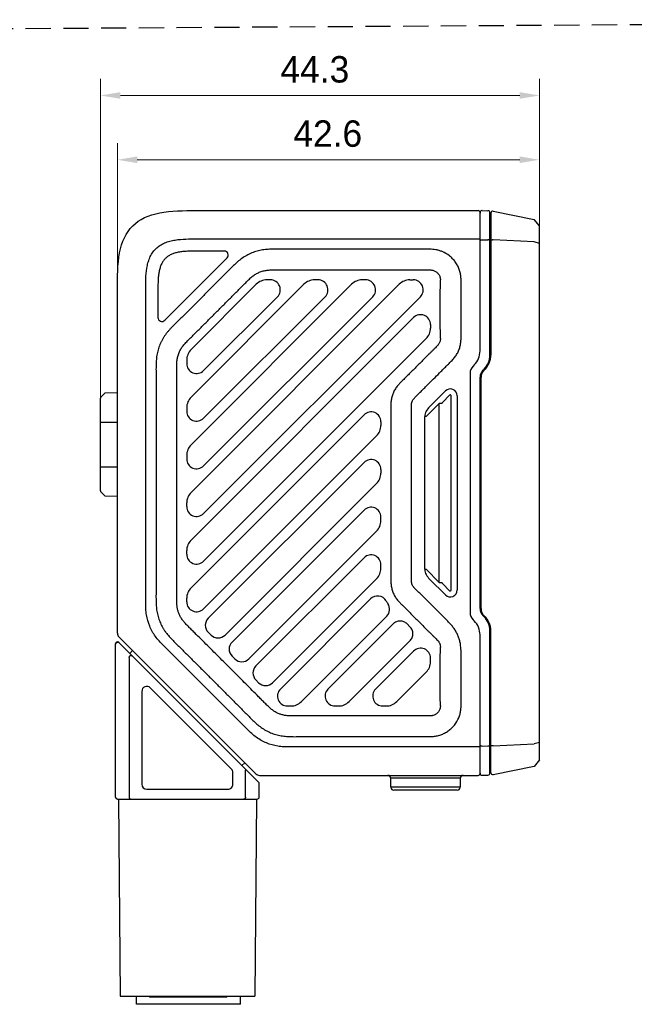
# Model space of a CAD drawing. Header units: millimetres. Extents: x 2329 to 5782, y 1296 to 2780.
# Tile 13 of 123: x 2864 to 2957, y 1752 to 1901. Entities that reach past the tile are written whole.
import ezdxf

# ---------------------------------------------------------------- set-up
doc = ezdxf.new("R2010")
doc.units = ezdxf.units.MM
doc.header["$LTSCALE"] = 0.3
doc.linetypes.add('DASHED', pattern=[19.05, 12.7, -6.35])
doc.layers.add('00-轮廓线', color=7, linetype='Continuous', lineweight=30)
doc.layers.add('00_COMPONENTS', color=7, linetype='Continuous')
doc.layers.add('51__DRAFT_DIMS', color=7, linetype='Continuous')
doc.styles.add('尺寸值样式', font='兰亭黑 GBK.TTF', dxfattribs={"height": 4})
doc.dimstyles.new('DE（32)', dxfattribs={"dimscale": 0, "dimtxt": 3, "dimasz": 3, "dimexe": 2.5, "dimexo": 0, "dimtad": 1, "dimtoh": 1, "dimdec": 3, "dimlfac": 0.666667, "dimdsep": 46, "dimtxsty": '尺寸值样式', "dimblk": '_FILLED', "dimcen": 0, "dimclrd": 8, "dimclre": 8, "dimclrt": 7, "dimadec": 0, "dimazin": 0, "dimtp": 0.001, "dimtm": 0.001, "dimtfac": 1, "dimtdec": 3, "dimtmove": 0, "dimatfit": 3, "dimldrblk": '_FILLED', "dimfxl": 1, "dimtolj": 1, "dimlwd": 15, "dimlwe": 15, "dimarcsym": 0})

# ---------------------------------------------------------------- blocks, each defined once
blk = doc.blocks.new('_FILLED')
at = {"color": 0, "linetype": 'ByBlock'}
blk.add_solid([(0, 0), (-1, 0.167), (-1, -0.167)], dxfattribs=at)
blk = doc.blocks.new('*D101')
at = {"layer": '51__DRAFT_DIMS', "color": 8, "lineweight": 15}
for p, q in [((2879.2, 1859.88), (2879.2, 1882.06)), ((2943.1, 1866.76), (2943.1, 1882.06)), ((2882.2, 1879.56), (2940.1, 1879.56))]:
    blk.add_line(p, q, dxfattribs=at)
at = {"layer": 'Defpoints', "color": 0}
for p in [(2943.1, 1879.56), (2943.1, 1866.76), (2879.2, 1859.88)]:
    blk.add_point(p, dxfattribs=at)
at = {"layer": '51__DRAFT_DIMS', "color": 8, "linetype": 'ByBlock', "lineweight": 15, "xscale": 3, "yscale": 3, "zscale": 3, "rotation": 180}
blk.add_blockref('_FILLED', (2879.2, 1879.56), dxfattribs=at)
at = {"layer": '51__DRAFT_DIMS', "color": 8, "linetype": 'ByBlock', "lineweight": 15, "xscale": 3, "yscale": 3, "zscale": 3}
blk.add_blockref('_FILLED', (2943.1, 1879.56), dxfattribs=at)
at = {"layer": '51__DRAFT_DIMS', "color": 7, "insert": (2911.05, 1885.52), "char_height": 4, "attachment_point": 2, "line_spacing_factor": 0.9, "style": '尺寸值样式'}
blk.add_mtext('\\A1;42.6', dxfattribs=at)
blk = doc.blocks.new('*D102')
at = {"layer": '51__DRAFT_DIMS', "color": 8, "lineweight": 15}
for p, q in [((2876.65, 1839.83), (2876.65, 1891.79)), ((2943.1, 1866.76), (2943.1, 1891.79)), ((2879.65, 1889.29), (2940.1, 1889.29))]:
    blk.add_line(p, q, dxfattribs=at)
at = {"layer": 'Defpoints', "color": 0}
for p in [(2943.1, 1889.29), (2943.1, 1866.76), (2876.65, 1839.83)]:
    blk.add_point(p, dxfattribs=at)
at = {"layer": '51__DRAFT_DIMS', "color": 8, "linetype": 'ByBlock', "lineweight": 15, "xscale": 3, "yscale": 3, "zscale": 3, "rotation": 180}
blk.add_blockref('_FILLED', (2876.65, 1889.29), dxfattribs=at)
at = {"layer": '51__DRAFT_DIMS', "color": 8, "linetype": 'ByBlock', "lineweight": 15, "xscale": 3, "yscale": 3, "zscale": 3}
blk.add_blockref('_FILLED', (2943.1, 1889.29), dxfattribs=at)
at = {"layer": '51__DRAFT_DIMS', "color": 7, "insert": (2909.1, 1895.25), "char_height": 4, "attachment_point": 2, "line_spacing_factor": 0.9, "style": '尺寸值样式'}
blk.add_mtext('\\A1;44.3', dxfattribs=at)

msp = doc.modelspace()

# ---------------------------------------------------------------- linework, layer by layer
at = {"layer": '00-轮廓线', "linetype": 'DASHED'}
msp.add_line((2762.44939, 1898.76386), (3069.41371, 1900.76145), dxfattribs=at)
at = {"layer": '00_COMPONENTS'}
for p, q in [((2891.19687, 1871.87617), (2933.79687, 1871.87617)), ((2934.09687, 1850.61881), (2934.09687, 1871.56821)), ((2934.40473, 1871.86811), (2934.38902, 1871.86811)), ((2934.40473, 1871.86811), (2935.30473, 1871.84454)), ((2935.59687, 1849.99749), (2935.59687, 1871.54464)), ((2935.74687, 1871.48023), (2935.74687, 1849.99749)), ((2936.10571, 1871.7744), (2942.28789, 1870.53796)), ((2943.09687, 1869.55117), (2942.28789, 1870.53796)), ((2935.59687, 1870.19349), (2935.74687, 1870.17241)), ((2935.74687, 1869.67146), (2935.59687, 1869.67146)), ((2943.09687, 1788.70117), (2943.09687, 1869.55117)), ((2891.19687, 1867.58295), (2933.79687, 1867.58295)), ((2934.40473, 1867.43591), (2935.30473, 1867.42537)), ((2942.28789, 1867.12237), (2936.10571, 1867.41426)), ((2943.09687, 1866.88755), (2942.28789, 1867.1205)), ((2886.37136, 1855.26241), (2895.8118, 1864.70286)), ((2895.38735, 1865.72737), (2891.19563, 1865.72682)), ((2912.82886, 1866.0109), (2911.59689, 1866.01144)), ((2935.74687, 1863.52146), (2935.59687, 1863.52146)), ((2935.59687, 1863.12787), (2935.74687, 1863.10727)), ((2911.59687, 1862.87664), (2912.82883, 1862.87615)), ((2900.23692, 1860.71708), (2890.3558, 1850.83498)), ((2907.44905, 1860.71708), (2890.3558, 1843.62213)), ((2914.66118, 1860.71708), (2890.3558, 1836.40928)), ((2890.3558, 1829.19643), (2921.87331, 1860.71708)), ((2902.3658, 1861.37617), (2901.82799, 1861.37617)), ((2909.57793, 1861.37617), (2909.04012, 1861.37617)), ((2916.79006, 1861.37617), (2916.25225, 1861.37617)), ((2923.46438, 1861.37617), (2924.00219, 1861.37617)), ((2879.19687, 1807.88388), (2879.19687, 1859.87617)), ((2883.4901, 1812.44306), (2883.4901, 1859.87617)), ((2885.34635, 1859.87609), (2885.34684, 1855.68671)), ((2892.25759, 1847.64553), (2903.42651, 1858.81556)), ((2892.25759, 1840.43268), (2910.63864, 1858.81556)), ((2892.25759, 1833.21983), (2917.85077, 1858.81556)), ((2925.0629, 1858.81556), (2892.25759, 1826.00698)), ((2935.74687, 1857.69244), (2935.59687, 1857.69291)), ((2890.3558, 1821.98359), (2924.03616, 1855.66729)), ((2926.59687, 1854.60669), (2926.59687, 1854.06875)), ((2925.93794, 1852.47784), (2892.25759, 1818.79414)), ((2889.69687, 1849.24407), (2889.69687, 1848.70613)), ((2933.21819, 1848.49749), (2933.03621, 1848.31551)), ((2933.49687, 1848.8232), (2933.49687, 1848.81925)), ((2932.59687, 1847.25485), (2932.59687, 1810.99749)), ((2934.53621, 1847.69419), (2934.71819, 1847.87617)), ((2934.09687, 1811.61881), (2934.09687, 1846.63353)), ((2934.24687, 1811.61881), (2934.24687, 1846.63353)), ((2876.73474, 1843.67012), (2877.30814, 1844.24352)), ((2879.19687, 1844.29297), (2877.30814, 1844.24352)), ((2928.85441, 1844.55797), (2926.46507, 1842.16863)), ((2928.45147, 1842.88223), (2929.49077, 1843.92153)), ((2929.74687, 1814.4369), (2929.74687, 1843.81547)), ((2930.64687, 1843.81551), (2930.64687, 1814.43683)), ((2876.64687, 1829.45652), (2876.64687, 1843.45799)), ((2925.93474, 1840.68371), (2927.92114, 1842.6701)), ((2927.92114, 1815.58223), (2927.92114, 1842.6701)), ((2928.3454, 1842.6701), (2927.92114, 1842.6701)), ((2889.69687, 1842.03122), (2889.69687, 1841.49329)), ((2890.3558, 1814.77074), (2916.53616, 1840.9537)), ((2876.64687, 1839.83225), (2879.19687, 1839.83225)), ((2919.09687, 1839.89309), (2919.09687, 1839.35516)), ((2925.72261, 1817.56863), (2925.72261, 1840.68371)), ((2925.93474, 1840.68371), (2925.72261, 1840.68371)), ((2918.43794, 1837.76425), (2892.25759, 1811.58129)), ((2889.69687, 1834.81837), (2889.69687, 1834.28044)), ((2892.95091, 1810.15325), (2916.53616, 1833.74085)), ((2876.64687, 1833.08225), (2879.19687, 1833.08225)), ((2919.09687, 1832.68024), (2919.09687, 1832.14231)), ((2934.09687, 1832.87617), (2934.24687, 1832.87617)), ((2918.43794, 1830.5514), (2895.4966, 1807.60777)), ((2876.73474, 1829.24438), (2877.30814, 1828.67099)), ((2877.30814, 1828.67099), (2879.19687, 1828.62153)), ((2889.69687, 1827.06759), (2889.69687, 1827.60552)), ((2916.53616, 1826.528), (2896.5572, 1806.54706)), ((2919.09687, 1824.92946), (2919.09687, 1825.46737)), ((2934.24687, 1825.37617), (2934.09687, 1825.37617)), ((2899.1028, 1804.0015), (2918.43795, 1823.33856)), ((2889.69687, 1819.85474), (2889.69687, 1820.39267)), ((2916.53616, 1819.31515), (2900.16345, 1802.94081)), ((2919.09687, 1817.71661), (2919.09687, 1818.25452)), ((2925.72261, 1817.56863), (2925.93474, 1817.56863)), ((2927.92114, 1815.58223), (2925.93474, 1817.56863)), ((2902.70905, 1800.39525), (2918.43795, 1816.12571)), ((2926.46507, 1816.08371), (2928.85441, 1813.69437)), ((2927.92114, 1815.58223), (2928.3454, 1815.58223)), ((2929.49079, 1814.33078), (2928.45147, 1815.3701)), ((2889.69687, 1812.64189), (2889.69687, 1813.17983)), ((2917.52452, 1813.09074), (2903.87189, 1799.43677)), ((2907.0614, 1797.53518), (2919.97483, 1810.4499)), ((2933.03621, 1809.93683), (2933.21819, 1809.75485)), ((2934.71819, 1810.37617), (2934.53621, 1810.55815)), ((2893.37522, 1807.60772), (2892.95096, 1808.03198)), ((2920.94608, 1809.29982), (2911.08404, 1799.43679)), ((2923.49207, 1808.87537), (2923.06671, 1809.30059)), ((2935.59687, 1786.70769), (2935.59687, 1808.25485)), ((2935.74687, 1786.77211), (2935.74687, 1808.25485)), ((2900.17432, 1786.59588), (2879.32183, 1807.46501)), ((2900.58552, 1785.33605), (2879.43552, 1806.48605)), ((2914.27353, 1797.53518), (2923.49184, 1806.75441)), ((2934.09687, 1786.67617), (2934.09687, 1807.63353)), ((2878.92339, 1783.08605), (2878.92339, 1806.27391)), ((2878.95502, 1806.25494), (2878.92339, 1806.27391)), ((2881.08665, 1804.8364), (2881.51027, 1805.25983)), ((2898.89981, 1793.30543), (2886.12613, 1806.0791)), ((2924.03616, 1805.17735), (2918.29617, 1799.43679)), ((2880.98002, 1804.22994), (2880.98002, 1783.08605)), ((2896.5572, 1804.42575), (2896.9814, 1804.00156)), ((2926.59687, 1803.57882), (2926.59687, 1804.11672)), ((2921.48566, 1797.53518), (2925.93794, 1801.98791)), ((2900.16344, 1800.8195), (2900.58764, 1800.39531)), ((2935.74687, 1800.5599), (2935.59687, 1800.55943)), ((2882.89839, 1799.0912), (2882.89839, 1785.03605)), ((2896.47872, 1787.32153), (2884.17872, 1799.62153)), ((2904.93261, 1796.87617), (2905.47041, 1796.87617)), ((2912.14474, 1796.87617), (2912.68254, 1796.87617)), ((2919.35687, 1796.87617), (2919.89467, 1796.87617)), ((2935.59687, 1795.12446), (2935.74687, 1795.14507)), ((2935.74687, 1794.73087), (2935.59687, 1794.73087)), ((2933.79687, 1790.66939), (2905.26377, 1790.66939)), ((2934.40473, 1790.81643), (2935.30473, 1790.82697)), ((2936.10571, 1790.83808), (2942.28789, 1791.12996)), ((2943.09687, 1791.36479), (2942.28789, 1791.13184)), ((2935.74687, 1788.58087), (2935.59687, 1788.58087)), ((2943.09687, 1788.70117), (2942.28789, 1787.71437)), ((2898.05906, 1787.86691), (2898.48083, 1788.28926)), ((2898.61676, 1783.08605), (2898.61676, 1787.16789)), ((2935.59687, 1788.05884), (2935.74687, 1788.07993)), ((2942.28789, 1787.71437), (2936.10571, 1786.47794)), ((2896.69839, 1785.03605), (2896.69839, 1786.7912)), ((2900.70459, 1786.37617), (2933.79687, 1786.37617)), ((2920.59687, 1784.57617), (2920.59687, 1785.92617)), ((2931.09687, 1785.92617), (2920.59687, 1785.92617)), ((2931.09687, 1785.92617), (2931.09687, 1784.57617)), ((2934.38902, 1786.38423), (2934.40473, 1786.38423)), ((2934.40473, 1786.38423), (2935.30473, 1786.4078)), ((2883.64839, 1784.28605), (2895.94839, 1784.28605)), ((2900.67339, 1783.08605), (2900.67339, 1785.12391)), ((2931.09687, 1784.57617), (2920.59687, 1784.57617)), ((2930.64687, 1784.12617), (2921.04687, 1784.12617)), ((2879.22339, 1782.78605), (2900.37339, 1782.78605)), ((2879.35571, 1782.78605), (2879.61621, 1752.93605)), ((2900.2767, 1782.78605), (2900.01621, 1752.93605)), ((2879.61621, 1752.93605), (2900.01621, 1752.93605)), ((2880.81621, 1752.93605), (2880.81621, 1752.91742)), ((2883.98484, 1752.91742), (2880.81645, 1752.91742)), ((2882.09744, 1751.71742), (2882.09744, 1752.91742)), ((2884.11621, 1752.78605), (2883.96621, 1752.93605)), ((2895.73438, 1752.78605), (2884.1163, 1752.78605)), ((2895.73438, 1752.78605), (2895.88646, 1752.93605)), ((2898.81596, 1752.91742), (2895.86758, 1752.91742)), ((2897.84744, 1751.71742), (2897.84744, 1752.91742)), ((2898.81621, 1752.93605), (2898.81621, 1752.91742)), ((2897.84733, 1751.71742), (2882.09754, 1751.71742))]:
    msp.add_line(p, q, dxfattribs=at)
for centre, radius, start, end in [((2933.79687, 1871.57617), 0.3, 0, 90), ((2934.39687, 1871.56821), 0.3, 91.5, 180), ((2935.29687, 1871.54464), 0.3, 0, 88.5), ((2936.04687, 1871.48023), 0.3, 78.6900675, 180), ((2895.38743, 1865.12722), 0.60015, 315, 90.0070973), ((2901.82799, 1859.12617), 2.25, 90, 135.0028497), ((2902.3658, 1859.87617), 1.5, 315.0028497, 90), ((2909.04012, 1859.12617), 2.25, 90, 135.0028497), ((2909.57793, 1859.87617), 1.5, 315.0028497, 90), ((2916.25225, 1859.12617), 2.25, 90, 135.0028497), ((2916.79006, 1859.87617), 1.5, 315.0028497, 90), ((2923.46438, 1859.12617), 2.25, 90, 135.0028497), ((2924.00219, 1859.87617), 1.5, 315.0028497, 90), ((2885.94699, 1855.68678), 0.60015, 180.0070973, 315), ((2925.09687, 1854.60669), 1.5, 0, 135.0028497), ((2924.34687, 1854.06875), 2.25, 315.0028497, 0), ((2891.94687, 1849.24407), 2.25, 135.0028497, 180), ((2931.09687, 1850.61881), 3, 315, 0), ((2932.59687, 1849.99749), 3, 315, 0), ((2932.74687, 1849.99749), 3, 311.7267651, 0), ((2891.19687, 1848.70613), 1.5, 180, 315.0028497), ((2934.09687, 1847.25485), 1.5, 135, 180), ((2935.59687, 1846.63353), 1.5, 135, 180), ((2935.74687, 1846.63353), 1.5, 131.7267651, 180), ((2929.59687, 1843.81551), 1.05, 359.9999823, 135.0000177), ((2929.59687, 1843.81551), 0.14999, 359.9857061, 135.022699), ((2876.94687, 1843.45799), 0.3, 135, 180), ((2891.94687, 1842.03122), 2.25, 135.0028497, 180), ((2891.19687, 1841.49329), 1.5, 180, 315.0028497), ((2917.59687, 1839.89309), 1.5, 0, 135.0028497), ((2916.84687, 1839.35516), 2.25, 315.0028497, 0), ((2891.94687, 1834.81837), 2.25, 135.0028497, 180), ((2891.19687, 1834.28044), 1.5, 180, 315.0028497), ((2917.59687, 1832.68024), 1.5, 0, 135.0028497), ((2916.84687, 1832.14231), 2.25, 315.0028497, 0), ((2876.94687, 1829.45652), 0.3, 180, 225), ((2891.94687, 1827.60552), 2.25, 135.0028497, 180), ((2891.19687, 1827.06759), 1.5, 180, 315.0028497), ((2917.59687, 1825.4674), 1.5, 359.9989743, 135.003012), ((2916.84687, 1824.92946), 2.25, 315.0032053, 359.9999666), ((2891.94687, 1820.39267), 2.25, 135.0028497, 180), ((2891.19687, 1819.85474), 1.5, 180, 315.0028497), ((2917.59687, 1818.25455), 1.5, 359.9989743, 135.003012), ((2916.84687, 1817.71662), 2.25, 315.0032054, 359.9999666), ((2891.94687, 1813.17983), 2.25, 135.0028497, 180), ((2929.59687, 1814.43683), 1.05, 224.9999776, 0.0000224), ((2929.59687, 1814.43683), 0.14999, 224.989043, 0.0282497), ((2891.19687, 1812.64189), 1.5, 180, 315.0028497), ((2918.58528, 1812.0302), 1.49997, 29.6850237, 135.00587), ((2924.41163, 1815.35302), 5.20729, 209.6997452, 214.9546014), ((2918.91412, 1811.51051), 1.5, 315.0028492, 34.9420525), ((2934.09687, 1810.99749), 1.5, 180, 225), ((2935.59687, 1811.61881), 1.5, 180, 225), ((2935.74687, 1811.61881), 1.5, 180, 228.2732349), ((2894.01162, 1809.09264), 1.5, 135.0028497, 225), ((2931.09687, 1807.63353), 3, 0, 45), ((2932.59687, 1808.25485), 3, 0, 45), ((2932.74687, 1808.25485), 3, 0, 48.2732349), ((2879.22339, 1806.27391), 0.3, 44.9999993, 180), ((2879.94687, 1807.88388), 0.75, 180, 225), ((2894.43588, 1808.66838), 1.5, 225, 315.0028497), ((2897.61787, 1805.4864), 1.5, 135.0000689, 224.9994972), ((2925.09687, 1804.11675), 1.5, 359.9989743, 135.0029678), ((2898.04213, 1805.06214), 1.49999, 224.9958029, 315.0010576), ((2924.34687, 1803.57882), 2.25, 315.0028496, 359.9999666), ((2901.22411, 1801.88015), 1.5, 135.0000689, 224.9994972), ((2883.64839, 1799.0912), 0.75, 44.9999993, 180), ((2901.64837, 1801.45589), 1.49999, 224.9958029, 315.0010577), ((2904.9326, 1798.37617), 1.5, 135.002945, 270.0001627), ((2912.14473, 1798.37617), 1.5, 135.0018243, 270.000161), ((2919.35686, 1798.37617), 1.5, 135.0018907, 270.0001623), ((2905.47041, 1799.12617), 2.25, 270.0000512, 315.000018), ((2912.68254, 1799.12617), 2.25, 270.0000468, 315.0000148), ((2919.89467, 1799.12617), 2.25, 270.0000501, 315.0000172), ((2895.94839, 1786.7912), 0.75, 0, 44.9999993), ((2900.70459, 1787.12617), 0.75, 224.9995893, 270), ((2920.14687, 1785.92617), 0.45, 0, 90), ((2931.54687, 1785.92617), 0.45, 90, 180), ((2933.79687, 1786.67617), 0.3, 270, 0), ((2934.39687, 1786.68413), 0.3, 180, 268.5), ((2935.29687, 1786.70769), 0.3, 271.5, 0), ((2936.04687, 1786.77211), 0.3, 180, 281.3099325), ((2883.64839, 1785.03605), 0.75, 180, 269.9999993), ((2895.94839, 1785.03605), 0.75, 269.9999993, 0), ((2900.37339, 1785.12391), 0.3, 0, 44.9999993), ((2921.04687, 1784.57617), 0.45, 180, 270), ((2930.64687, 1784.57617), 0.45, 270, 0), ((2879.22339, 1783.08605), 0.3, 180, 269.9999993), ((2879.25335, 1783.07889), 0.29645, 216.2914932, 223.7437576), ((2900.37339, 1783.08605), 0.3, 269.9999993, 0)]:
    msp.add_arc(centre, radius, start, end, dxfattribs=at)
for points in [[(2879.19687, 1859.87617), (2879.19687, 1861.83597), (2879.23584, 1865.73329), (2881.13948, 1869.93356), (2885.33976, 1871.8372), (2889.23708, 1871.87617), (2891.19687, 1871.87617)], [(2934.09428, 1871.51076), (2934.09595, 1871.5051), (2934.09687, 1871.49915), (2934.09687, 1871.49325)], [(2878.9759, 1806.3425), (2878.99285, 1806.38498), (2879.01986, 1806.42448), (2879.05301, 1806.45599)], [(2934.09428, 1786.74158), (2934.09595, 1786.74723), (2934.09687, 1786.75319), (2934.09687, 1786.75909)]]:
    msp.add_open_spline(points, degree=3, dxfattribs=at)
for points, knots in [([(2883.4901, 1859.87617), (2883.48983, 1860.42129), (2883.49494, 1861.51115), (2883.59462, 1862.87452), (2883.81754, 1863.94425), (2884.08169, 1864.72165), (2884.4645, 1865.44959), (2884.98006, 1866.09298), (2885.62345, 1866.60854), (2886.35139, 1866.99136), (2887.12879, 1867.2555), (2888.19852, 1867.47842), (2889.56189, 1867.5781), (2890.65175, 1867.58322), (2891.19687, 1867.58295)], [0, 0, 0, 0, 0.12494961, 0.249887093, 0.312410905, 0.374949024, 0.437479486, 0.49999994, 0.562520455, 0.62505091, 0.687589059, 0.750112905, 0.875050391, 1, 1, 1, 1]), ([(2933.79687, 1867.58295), (2933.85194, 1867.58301), (2933.92966, 1867.5782), (2934.0216, 1867.56002), (2934.0588, 1867.54773), (2934.07317, 1867.53972)], [0, 0, 0, 0, 0.587121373, 0.824598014, 1, 1, 1, 1]), ([(2934.07317, 1867.53972), (2934.07674, 1867.53768), (2934.0869, 1867.5313), (2934.09687, 1867.52035), (2934.09687, 1867.51209)], [0, 0, 0, 0, 0.332403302, 1, 1, 1, 1]), ([(2934.09687, 1867.30179), (2934.09687, 1867.31245), (2934.10595, 1867.34313), (2934.15024, 1867.38267), (2934.19294, 1867.40117), (2934.21801, 1867.40949)], [0, 0, 0, 0, 0.187234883, 0.536133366, 1, 1, 1, 1]), ([(2934.21801, 1867.40949), (2934.2319, 1867.41411), (2934.29276, 1867.43075), (2934.35635, 1867.43647), (2934.40473, 1867.43591)], [0, 0, 0, 0, 0.23226718, 1, 1, 1, 1]), ([(2935.59687, 1867.29799), (2935.59685, 1867.31522), (2935.58031, 1867.34297), (2935.54679, 1867.36846), (2935.49492, 1867.39565), (2935.41301, 1867.41827), (2935.34237, 1867.42492), (2935.30473, 1867.42537)], [0, 0, 0, 0, 0.1524398, 0.254277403, 0.375303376, 0.666886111, 1, 1, 1, 1]), ([(2936.10571, 1867.41426), (2936.06205, 1867.41816), (2935.99702, 1867.41774), (2935.91304, 1867.4038), (2935.8293, 1867.38091), (2935.74687, 1867.33306), (2935.74687, 1867.2827)], [0, 0, 0, 0, 0.326117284, 0.482153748, 0.625370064, 1, 1, 1, 1]), ([(2911.59689, 1866.01144), (2911.02985, 1866.01158), (2909.89577, 1866.01142), (2908.19465, 1866.00897), (2906.77705, 1866.00806), (2905.64297, 1866.00964), (2904.79242, 1866.01159), (2903.94187, 1866.01808), (2903.09134, 1866.02505), (2902.24066, 1866.01249), (2901.53304, 1865.95853), (2900.97172, 1865.87551), (2900.41705, 1865.75565), (2899.87585, 1865.58119), (2899.35093, 1865.36628), (2898.83643, 1865.12741), (2898.22037, 1864.77233), (2897.54655, 1864.2506), (2896.91527, 1863.68007), (2896.3119, 1863.08036), (2895.71442, 1862.47503), (2895.11568, 1861.87089), (2894.31651, 1861.06625), (2893.31659, 1860.06139), (2892.11468, 1858.85755), (2890.91096, 1857.65552), (2889.90631, 1856.65539), (2889.1016, 1855.85628), (2888.59833, 1855.35716), (2888.19531, 1854.95827), (2887.79223, 1854.55946), (2887.39527, 1854.15431), (2887.01439, 1853.73405), (2886.64606, 1853.3029), (2886.30801, 1852.84576), (2886.01796, 1852.35799), (2885.76039, 1851.85241), (2885.48627, 1851.19755), (2885.23971, 1850.38116), (2885.10953, 1849.53846), (2885.05671, 1848.68908), (2885.04567, 1847.83843), (2885.05369, 1846.98791), (2885.05739, 1846.13735), (2885.05998, 1845.2868), (2885.06318, 1844.15272), (2885.06473, 1842.73512), (2885.06491, 1841.034), (2885.06382, 1839.33288), (2885.06239, 1837.63176), (2885.06115, 1835.36361), (2885.06134, 1832.52841), (2885.06143, 1830.26025), (2885.06163, 1829.12617)], [0, 0, 0, 0, 0.031249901, 0.062499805, 0.093749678, 0.10937466, 0.124999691, 0.140624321, 0.156250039, 0.171874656, 0.187500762, 0.195315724, 0.203128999, 0.218752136, 0.226567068, 0.234382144, 0.250003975, 0.265626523, 0.281252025, 0.296876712, 0.312502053, 0.328126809, 0.343751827, 0.375001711, 0.406251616, 0.437501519, 0.46875143, 0.484376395, 0.50000118, 0.507813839, 0.515626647, 0.531251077, 0.539064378, 0.546878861, 0.562501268, 0.57031528, 0.578130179, 0.593755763, 0.609379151, 0.625001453, 0.640625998, 0.6562511, 0.67187604, 0.687500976, 0.703125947, 0.718750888, 0.750000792, 0.781250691, 0.812500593, 0.843750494, 0.875000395, 0.937500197, 1, 1, 1, 1]), ([(2891.19563, 1865.72682), (2890.92609, 1865.72679), (2890.39813, 1865.72608), (2889.6348, 1865.70426), (2888.92667, 1865.64361), (2888.28561, 1865.53604), (2887.71374, 1865.37764), (2887.21843, 1865.16636), (2886.79827, 1864.90989), (2886.44619, 1864.6059), (2886.14541, 1864.25024), (2885.89202, 1863.82629), (2885.68426, 1863.32739), (2885.5292, 1862.75269), (2885.42495, 1862.11037), (2885.34601, 1861.14462), (2885.34629, 1860.3925), (2885.34635, 1859.87609)], [0, 0, 0, 0, 0.081050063, 0.158757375, 0.229566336, 0.294594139, 0.35395805, 0.407571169, 0.456002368, 0.501377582, 0.546850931, 0.59547783, 0.64929647, 0.708851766, 0.77405151, 0.844715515, 1, 1, 1, 1]), ([(2928.3682, 1865.65794), (2928.21608, 1865.72029), (2927.90624, 1865.83409), (2927.42389, 1865.94564), (2926.93339, 1865.99675), (2926.44356, 1866.01985), (2925.95537, 1866.01908), (2925.30655, 1866.01487), (2924.49639, 1866.01225), (2923.52419, 1866.01011), (2922.55195, 1866.00933), (2921.57969, 1866.00937), (2920.28329, 1866.0101), (2918.66276, 1866.01144), (2916.71811, 1866.01151), (2914.77348, 1866.01103), (2913.47707, 1866.01083), (2912.82886, 1866.01089)], [0, 0, 0, 0, 0.031647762, 0.063413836, 0.09501421, 0.126445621, 0.157781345, 0.18896927, 0.251349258, 0.313731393, 0.376115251, 0.438501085, 0.500887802, 0.62566643, 0.7504462, 0.875224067, 1, 1, 1, 1]), ([(2923.73153, 1829.12617), (2923.73149, 1829.96939), (2923.73142, 1831.23422), (2923.73143, 1832.92066), (2923.73154, 1834.18549), (2923.73177, 1835.45033), (2923.73204, 1836.71517), (2923.7321, 1837.76921), (2923.73196, 1838.61244), (2923.73173, 1839.24488), (2923.73136, 1839.87731), (2923.73084, 1840.50975), (2923.73022, 1841.03677), (2923.7297, 1841.45839), (2923.72921, 1841.77459), (2923.72848, 1842.09044), (2923.72885, 1842.35284), (2923.73218, 1842.5594), (2923.74396, 1842.71093), (2923.77863, 1842.85676), (2923.82265, 1842.99981), (2923.88773, 1843.13516), (2923.96316, 1843.26394), (2924.05532, 1843.38406), (2924.16138, 1843.49438), (2924.27088, 1843.60594), (2924.41954, 1843.75471), (2924.60638, 1843.94031), (2924.83045, 1844.16341), (2925.12901, 1844.46117), (2925.50203, 1844.83352), (2925.94932, 1845.28066), (2926.5454, 1845.8771), (2927.29021, 1846.62284), (2928.0363, 1847.36732), (2928.63294, 1847.96301), (2929.08201, 1848.40824), (2929.53519, 1848.85126), (2929.97778, 1849.30828), (2930.39243, 1849.79747), (2930.72865, 1850.34714), (2930.98086, 1850.93994), (2931.1581, 1851.5596), (2931.22442, 1852.19852), (2931.24437, 1852.83519), (2931.23684, 1853.46943), (2931.23529, 1854.10206), (2931.23332, 1854.73441), (2931.23094, 1855.57755), (2931.22997, 1856.63148), (2931.23029, 1857.89619), (2931.23363, 1859.16092), (2931.23514, 1860.21518), (2931.24409, 1861.06031), (2931.22263, 1861.69726), (2931.15069, 1862.33561), (2930.96954, 1862.95446), (2930.70876, 1863.54316), (2930.37174, 1864.09205), (2929.95954, 1864.58761), (2929.32557, 1865.16452), (2928.76354, 1865.49588), (2928.36823, 1865.65801)], [0, 0, 0, 0, 0.062385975, 0.093578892, 0.124771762, 0.155964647, 0.187157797, 0.218351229, 0.233948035, 0.249544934, 0.265141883, 0.280738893, 0.29633596, 0.30413353, 0.311933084, 0.31972987, 0.327502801, 0.331343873, 0.335018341, 0.33871612, 0.342409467, 0.346069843, 0.349797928, 0.353435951, 0.357238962, 0.361113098, 0.36500253, 0.372798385, 0.380597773, 0.388396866, 0.403994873, 0.419592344, 0.435189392, 0.46638179, 0.497571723, 0.513168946, 0.528758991, 0.544358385, 0.560053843, 0.57582657, 0.591698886, 0.607510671, 0.623375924, 0.639178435, 0.65488443, 0.67050208, 0.686097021, 0.701691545, 0.717286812, 0.748476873, 0.779666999, 0.8108571, 0.842047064, 0.857670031, 0.873378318, 0.889191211, 0.905047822, 0.92087276, 0.936710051, 0.952546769, 0.968388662, 1, 1, 1, 1]), ([(2888.19674, 1829.12617), (2888.19663, 1830.20779), (2888.19632, 1832.36965), (2888.1963, 1835.07087), (2888.19684, 1837.22936), (2888.19759, 1838.84673), (2888.19826, 1840.46491), (2888.19844, 1842.08626), (2888.19784, 1843.44049), (2888.1967, 1844.52733), (2888.19548, 1845.34576), (2888.19376, 1846.16685), (2888.19182, 1846.9905), (2888.18845, 1847.79818), (2888.189, 1848.54043), (2888.21439, 1849.10487), (2888.27639, 1849.50717), (2888.36688, 1849.89757), (2888.52835, 1850.38), (2888.75665, 1850.83439), (2888.96963, 1851.17354), (2889.21195, 1851.50161), (2889.59581, 1851.91981), (2890.12245, 1852.44756), (2890.6971, 1853.01803), (2891.28058, 1853.59903), (2891.86118, 1854.17729), (2892.43898, 1854.75334), (2893.20574, 1855.51838), (2894.1616, 1856.47334), (2895.30793, 1857.62059), (2896.45702, 1858.77246), (2897.41792, 1859.73773), (2898.19077, 1860.51412), (2898.66962, 1860.99765), (2899.04199, 1861.36641), (2899.36727, 1861.67867), (2899.76019, 1862.02082), (2900.27416, 1862.34317), (2900.73317, 1862.55564), (2901.11879, 1862.68557), (2901.41028, 1862.76365), (2901.70185, 1862.82097), (2901.99901, 1862.85632), (2902.31681, 1862.87455), (2902.80577, 1862.88501), (2903.46817, 1862.88193), (2904.28781, 1862.87845), (2905.1123, 1862.87634), (2905.93091, 1862.87513), (2907.01423, 1862.87454), (2908.363, 1862.87519), (2909.97996, 1862.87646), (2911.05751, 1862.87668), (2911.59687, 1862.87672)], [0, 0, 0, 0, 0.065532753, 0.130982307, 0.163660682, 0.196310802, 0.22897475, 0.261702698, 0.29454483, 0.3110244, 0.32755134, 0.344131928, 0.360772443, 0.377455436, 0.393063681, 0.405756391, 0.41162742, 0.417699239, 0.430022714, 0.442348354, 0.448407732, 0.454272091, 0.467033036, 0.482742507, 0.49945748, 0.516088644, 0.532632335, 0.549104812, 0.565522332, 0.59825754, 0.630968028, 0.663783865, 0.69683512, 0.713489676, 0.730155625, 0.738066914, 0.745238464, 0.757481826, 0.769551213, 0.781865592, 0.788032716, 0.794187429, 0.800136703, 0.806019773, 0.812303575, 0.81941628, 0.835648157, 0.852434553, 0.869077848, 0.885602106, 0.902032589, 0.93471322, 0.967321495, 1, 1, 1, 1]), ([(2912.82883, 1862.87617), (2913.45276, 1862.87611), (2914.7, 1862.87613), (2916.56922, 1862.8763), (2918.43477, 1862.87636), (2919.98722, 1862.87601), (2921.22871, 1862.87573), (2922.16229, 1862.87565), (2923.09989, 1862.87578), (2923.88448, 1862.87615), (2924.5154, 1862.87665), (2924.9915, 1862.87714), (2925.46985, 1862.87778), (2925.86971, 1862.87836), (2926.18563, 1862.87904), (2926.40374, 1862.87897), (2926.58619, 1862.8771), (2926.72795, 1862.87203), (2926.84238, 1862.85813), (2926.98878, 1862.82599), (2927.09946, 1862.79254), (2927.17261, 1862.76187)], [0, 0, 0, 0, 0.130361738, 0.260594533, 0.390548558, 0.520142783, 0.584959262, 0.649940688, 0.715201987, 0.780858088, 0.813870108, 0.847023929, 0.880333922, 0.913814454, 0.930569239, 0.946341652, 0.959383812, 0.968693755, 0.975966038, 0.98342776, 1, 1, 1, 1]), ([(2927.17261, 1862.76187), (2927.30736, 1862.70539), (2927.56332, 1862.55283), (2927.81115, 1862.2764), (2927.95905, 1862.02053), (2928.02411, 1861.84673), (2928.06061, 1861.70656), (2928.09023, 1861.56282), (2928.09499, 1861.45273), (2928.09687, 1861.37617)], [0, 0, 0, 0, 0.248776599, 0.498895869, 0.623001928, 0.750437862, 0.813339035, 0.86960781, 1, 1, 1, 1]), ([(2928.09688, 1852.48277), (2928.09329, 1853.22389), (2928.08289, 1854.7061), (2928.07581, 1856.92947), (2928.08276, 1859.15284), (2928.09366, 1860.63505), (2928.09687, 1861.37617)], [0, 0, 0, 0, 0.250000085, 0.500000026, 0.74999993, 1, 1, 1, 1]), ([(2928.09687, 1852.48277), (2928.09515, 1852.41092), (2928.09133, 1852.30852), (2928.06567, 1852.17513), (2928.03366, 1852.0463), (2927.97912, 1851.88273), (2927.88327, 1851.70679), (2927.79114, 1851.56849), (2927.69532, 1851.46103), (2927.54935, 1851.30959), (2927.32512, 1851.08668), (2927.03513, 1850.79799), (2926.73733, 1850.5011), (2926.34269, 1850.10719), (2925.85253, 1849.61719), (2925.26794, 1849.03218), (2924.49723, 1848.26086), (2923.73183, 1847.49587), (2922.97037, 1846.73865), (2922.49489, 1846.26768), (2922.08499, 1845.86404), (2921.80272, 1845.56124), (2921.55454, 1845.26863), (2921.36466, 1845.01889), (2921.19747, 1844.75564), (2921.05499, 1844.48317), (2920.93155, 1844.20307), (2920.82267, 1843.91696), (2920.73334, 1843.62231), (2920.66866, 1843.31672), (2920.62884, 1843.00587), (2920.59963, 1842.62718), (2920.58633, 1842.21835), (2920.58967, 1841.78005), (2920.59219, 1841.24538), (2920.59492, 1840.57753), (2920.59697, 1839.77172), (2920.59819, 1838.96076), (2920.59869, 1838.14564), (2920.59865, 1837.05331), (2920.59767, 1835.6848), (2920.59653, 1834.04223), (2920.5962, 1832.40129), (2920.59628, 1830.76295), (2920.59649, 1829.67155), (2920.59659, 1829.12617)], [0, 0, 0, 0, 0.008229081, 0.011678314, 0.015532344, 0.023430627, 0.031329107, 0.038404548, 0.042399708, 0.047793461, 0.062489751, 0.07859415, 0.094644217, 0.110633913, 0.14243349, 0.173995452, 0.205322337, 0.26727283, 0.297892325, 0.328271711, 0.343897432, 0.363754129, 0.375639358, 0.387816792, 0.399641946, 0.411298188, 0.422985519, 0.434669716, 0.44632763, 0.458199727, 0.470386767, 0.482180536, 0.501676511, 0.517195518, 0.532362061, 0.562893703, 0.593659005, 0.62462065, 0.655741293, 0.686983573, 0.749683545, 0.81242455, 0.875043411, 0.937558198, 1, 1, 1, 1]), ([(2928.3454, 1842.6701), (2928.3459, 1842.70996), (2928.37122, 1842.79037), (2928.42275, 1842.85345), (2928.45147, 1842.88223)], [0, 0, 0, 0, 0.495003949, 1, 1, 1, 1]), ([(2926.46507, 1842.16863), (2926.26575, 1841.96894), (2926.00292, 1841.62674), (2925.77402, 1841.10773), (2925.7241, 1840.82472), (2925.72261, 1840.68371)], [0, 0, 0, 0, 0.499598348, 0.750293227, 1, 1, 1, 1]), ([(2885.06163, 1829.12617), (2885.06147, 1828.02775), (2885.06098, 1826.38012), (2885.062, 1824.18328), (2885.06321, 1822.53566), (2885.06452, 1820.88803), (2885.06502, 1819.2404), (2885.06402, 1817.59277), (2885.06125, 1816.21976), (2885.05738, 1815.12133), (2885.05395, 1814.023), (2885.0386, 1812.92423), (2885.09355, 1811.82675), (2885.19661, 1811.00793), (2885.3708, 1810.34179), (2885.55528, 1809.8243), (2885.76374, 1809.31603), (2886.00835, 1808.8228), (2886.29737, 1808.35535), (2886.6168, 1807.90811), (2887.05861, 1807.38152), (2887.62363, 1806.78177), (2888.20787, 1806.20088), (2888.79379, 1805.62179), (2889.37761, 1805.04056), (2890.15696, 1804.26652), (2891.12989, 1803.2977), (2892.29666, 1802.13438), (2893.46233, 1800.96995), (2894.62705, 1799.80457), (2895.79066, 1798.63809), (2896.75968, 1797.66536), (2897.53403, 1796.88631), (2898.11498, 1796.30223), (2898.69554, 1795.71773), (2899.27379, 1795.13097), (2899.86136, 1794.55336), (2900.47283, 1794.00091), (2901.12468, 1793.49459), (2901.83836, 1793.07852), (2902.59263, 1792.74476), (2903.24452, 1792.52503), (2903.77954, 1792.39915), (2904.32167, 1792.309), (2905.00638, 1792.24835), (2905.83015, 1792.22678), (2906.51669, 1792.23282), (2907.06586, 1792.23878), (2907.61507, 1792.24182), (2908.57618, 1792.24391), (2909.94921, 1792.24356), (2911.04762, 1792.24149), (2911.59683, 1792.24107)], [0, 0, 0, 0, 0.062500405, 0.093750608, 0.125000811, 0.156251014, 0.187501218, 0.218751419, 0.250001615, 0.265626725, 0.281251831, 0.312501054, 0.328125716, 0.343749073, 0.359370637, 0.367184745, 0.374999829, 0.39062289, 0.39843666, 0.406250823, 0.421875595, 0.437500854, 0.453125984, 0.468751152, 0.484376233, 0.500001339, 0.531251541, 0.562501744, 0.593751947, 0.62500215, 0.656252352, 0.687502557, 0.703127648, 0.718752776, 0.734377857, 0.750002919, 0.765628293, 0.781253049, 0.796876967, 0.81249862, 0.828123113, 0.843746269, 0.851560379, 0.859374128, 0.874999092, 0.890624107, 0.906249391, 0.91406191, 0.92187445, 0.93749962, 0.968749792, 1, 1, 1, 1]), ([(2905.34961, 1795.38101), (2905.15653, 1795.38898), (2904.78953, 1795.41169), (2904.26375, 1795.49817), (2903.8636, 1795.62854), (2903.55851, 1795.74986), (2903.25281, 1795.88947), (2902.87094, 1796.10785), (2902.43483, 1796.45303), (2901.99483, 1796.85714), (2901.539, 1797.30315), (2901.06885, 1797.77667), (2900.43064, 1798.42521), (2899.62446, 1799.23316), (2898.66011, 1800.20452), (2897.37125, 1801.49632), (2896.08184, 1802.78813), (2894.79079, 1804.07819), (2893.82141, 1805.04456), (2892.85227, 1806.01124), (2891.88131, 1806.97605), (2891.07316, 1807.78058), (2890.42836, 1808.41802), (2889.96118, 1808.88246), (2889.53112, 1809.33081), (2889.14782, 1809.76205), (2888.82972, 1810.20175), (2888.59731, 1810.66427), (2888.41251, 1811.13156), (2888.27851, 1811.62575), (2888.21697, 1812.17022), (2888.18968, 1812.76805), (2888.1843, 1813.41013), (2888.19255, 1814.30655), (2888.19607, 1815.44402), (2888.20091, 1816.81344), (2888.20178, 1818.18312), (2888.20277, 1819.55198), (2888.20197, 1821.37649), (2888.19981, 1823.6561), (2888.19877, 1826.39122), (2888.19888, 1828.21448), (2888.19903, 1829.12617)], [0, 0, 0, 0, 0.013952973, 0.02653069, 0.03835102, 0.044255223, 0.050235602, 0.062608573, 0.075900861, 0.090297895, 0.105739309, 0.121942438, 0.138479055, 0.171437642, 0.204353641, 0.237309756, 0.303196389, 0.336141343, 0.369091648, 0.40202853, 0.434976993, 0.467925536, 0.48436589, 0.500444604, 0.51548957, 0.529218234, 0.542085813, 0.554537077, 0.566481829, 0.578334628, 0.591382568, 0.605947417, 0.621544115, 0.637736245, 0.670676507, 0.703674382, 0.73661496, 0.769573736, 0.802512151, 0.868352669, 0.934172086, 1, 1, 1, 1]), ([(2920.59624, 1829.12617), (2920.59617, 1828.01053), (2920.59644, 1826.33616), (2920.59774, 1824.1037), (2920.59843, 1822.4306), (2920.5983, 1821.03912), (2920.59747, 1819.92952), (2920.59637, 1819.10104), (2920.59481, 1818.27572), (2920.59233, 1817.45398), (2920.59018, 1816.61419), (2920.58521, 1816.04796), (2920.59687, 1815.75484)], [0, 0, 0, 0, 0.250305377, 0.375661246, 0.500873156, 0.625682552, 0.687853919, 0.749824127, 0.811558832, 0.873023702, 0.93418442, 1, 1, 1, 1]), ([(2930.87873, 1795.105), (2930.95255, 1795.28507), (2931.08505, 1795.65304), (2931.19339, 1796.22851), (2931.23454, 1796.80944), (2931.24222, 1797.388), (2931.23657, 1797.96455), (2931.23428, 1798.73172), (2931.23098, 1799.69061), (2931.22975, 1800.84128), (2931.2306, 1801.99192), (2931.23364, 1802.95064), (2931.23752, 1803.71771), (2931.24142, 1804.29358), (2931.24653, 1804.87099), (2931.21493, 1805.64267), (2931.13094, 1806.41789), (2930.90364, 1807.16135), (2930.68488, 1807.70149), (2930.42477, 1808.22387), (2930.10232, 1808.71051), (2929.73458, 1809.16097), (2929.34639, 1809.59122), (2928.93742, 1809.99903), (2928.52581, 1810.4021), (2928.11684, 1810.80664), (2927.57314, 1811.34768), (2926.89442, 1812.02511), (2926.08136, 1812.83948), (2925.47116, 1813.4499), (2925.06402, 1813.85659), (2924.8602, 1814.0598), (2924.65607, 1814.26263), (2924.45224, 1814.46543), (2924.28306, 1814.6347), (2924.14884, 1814.76909), (2924.05415, 1814.87099), (2923.96982, 1814.97926), (2923.87615, 1815.13413), (2923.78582, 1815.34321), (2923.72912, 1815.61404), (2923.72979, 1815.89467), (2923.72809, 1816.17976), (2923.72924, 1816.56317), (2923.7295, 1817.04263), (2923.7302, 1817.61805), (2923.73068, 1818.19346), (2923.7311, 1818.76888), (2923.73145, 1819.34429), (2923.7318, 1820.1115), (2923.73207, 1821.07052), (2923.73215, 1822.22134), (2923.73204, 1823.37215), (2923.73184, 1824.52296), (2923.73161, 1825.67377), (2923.73136, 1827.20817), (2923.73134, 1828.35897), (2923.73135, 1829.12617)], [0, 0, 0, 0, 0.015845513, 0.031731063, 0.047502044, 0.06321276, 0.078831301, 0.094445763, 0.125674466, 0.156902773, 0.188130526, 0.219357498, 0.234960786, 0.250583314, 0.266249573, 0.281955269, 0.313494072, 0.329321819, 0.345096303, 0.360910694, 0.376747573, 0.392508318, 0.408219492, 0.423909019, 0.439520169, 0.455127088, 0.470743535, 0.501970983, 0.533202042, 0.564436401, 0.57224377, 0.580054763, 0.587870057, 0.595673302, 0.60346436, 0.607355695, 0.611137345, 0.614783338, 0.618506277, 0.625849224, 0.633216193, 0.640850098, 0.648637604, 0.656444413, 0.672060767, 0.687677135, 0.703293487, 0.718909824, 0.734526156, 0.750142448, 0.781375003, 0.812607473, 0.843839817, 0.875072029, 0.906304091, 0.937536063, 1, 1, 1, 1]), ([(2925.72261, 1817.56863), (2925.7241, 1817.42762), (2925.77402, 1817.14461), (2926.00292, 1816.62559), (2926.26575, 1816.2834), (2926.46507, 1816.08371)], [0, 0, 0, 0, 0.249706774, 0.500401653, 1, 1, 1, 1]), ([(2920.5969, 1815.75484), (2920.6049, 1815.55378), (2920.62483, 1815.24671), (2920.68554, 1814.84073), (2920.75854, 1814.53819), (2920.85444, 1814.24637), (2920.96813, 1813.96184), (2921.09699, 1813.68368), (2921.29807, 1813.32068), (2921.60156, 1812.9153), (2921.92431, 1812.55898), (2922.16201, 1812.31358), (2922.3663, 1812.11088), (2922.71297, 1811.76919), (2923.20585, 1811.27995), (2924.00013, 1810.48907), (2925.00436, 1809.48445), (2925.91462, 1808.57303), (2926.53089, 1807.95737), (2926.84445, 1807.64442), (2927.15631, 1807.33382), (2927.43937, 1807.05169), (2927.65572, 1806.83482), (2927.79786, 1806.67981), (2927.8807, 1806.54437), (2927.94549, 1806.43161), (2927.99109, 1806.33013), (2928.02714, 1806.22549), (2928.06003, 1806.10184), (2928.09432, 1805.94156), (2928.09564, 1805.83278), (2928.0969, 1805.76956)], [0, 0, 0, 0, 0.047045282, 0.071845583, 0.095885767, 0.119711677, 0.143604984, 0.167486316, 0.191345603, 0.240502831, 0.285407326, 0.30372198, 0.320372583, 0.352692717, 0.41752656, 0.482740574, 0.614756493, 0.749633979, 0.783905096, 0.818424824, 0.853207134, 0.886823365, 0.911829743, 0.924909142, 0.935809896, 0.948845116, 0.95530566, 0.96178459, 0.974696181, 0.985217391, 1, 1, 1, 1]), ([(2928.45147, 1815.3701), (2928.42275, 1815.39889), (2928.37122, 1815.46197), (2928.3459, 1815.54238), (2928.3454, 1815.58223)], [0, 0, 0, 0, 0.504996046, 1, 1, 1, 1]), ([(2886.12613, 1806.0791), (2885.91298, 1806.28461), (2885.5006, 1806.71081), (2884.76013, 1807.63633), (2884.03333, 1808.94016), (2883.62535, 1810.37603), (2883.49442, 1811.55405), (2883.48463, 1812.14702), (2883.4901, 1812.44306)], [0, 0, 0, 0, 0.125079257, 0.250170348, 0.499999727, 0.749829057, 0.874921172, 1, 1, 1, 1]), ([(2923.06672, 1809.30059), (2922.9297, 1809.43932), (2922.59395, 1809.66054), (2922.00623, 1809.77929), (2921.4186, 1809.66011), (2921.08301, 1809.43864), (2920.94609, 1809.29981)], [0, 0, 0, 0, 0.249978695, 0.499999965, 0.750021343, 1, 1, 1, 1]), ([(2923.49184, 1806.75442), (2923.63068, 1806.89138), (2923.85215, 1807.22707), (2923.97123, 1807.81484), (2923.85228, 1808.40265), (2923.63089, 1808.73838), (2923.49208, 1808.87538)], [0, 0, 0, 0, 0.249978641, 0.500000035, 0.750021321, 1, 1, 1, 1]), ([(2879.05301, 1806.45599), (2879.08069, 1806.48231), (2879.14523, 1806.52499), (2879.22089, 1806.54214), (2879.25825, 1806.54316)], [0, 0, 0, 0, 0.505419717, 1, 1, 1, 1]), ([(2879.25825, 1806.54316), (2879.29449, 1806.54415), (2879.36733, 1806.53232), (2879.42948, 1806.49209), (2879.4545, 1806.46707)], [0, 0, 0, 0, 0.506024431, 1, 1, 1, 1]), ([(2878.95502, 1806.25494), (2878.95563, 1806.26234), (2878.95929, 1806.2922), (2878.9675, 1806.32147), (2878.9759, 1806.3425)], [0, 0, 0, 0, 0.246913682, 1, 1, 1, 1]), ([(2928.09687, 1796.87616), (2928.09526, 1797.06144), (2928.09257, 1797.43199), (2928.08746, 1797.98781), (2928.08546, 1798.54365), (2928.08702, 1799.28477), (2928.08606, 1800.21118), (2928.0865, 1801.32286), (2928.08628, 1802.43455), (2928.08658, 1803.54623), (2928.08637, 1804.47264), (2928.09364, 1805.21373), (2928.09579, 1805.58429), (2928.09689, 1805.76956)], [0, 0, 0, 0, 0.062499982, 0.125000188, 0.187499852, 0.250000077, 0.375000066, 0.500000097, 0.625000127, 0.750000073, 0.874999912, 0.937499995, 1, 1, 1, 1]), ([(2880.98002, 1804.22994), (2880.98465, 1804.28598), (2881.02806, 1804.39779), (2881.1655, 1804.50758), (2881.31173, 1804.52735), (2881.41646, 1804.49287), (2881.46071, 1804.46086), (2881.4795, 1804.44207)], [0, 0, 0, 0, 0.253288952, 0.510016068, 0.758720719, 0.880283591, 1, 1, 1, 1]), ([(2927.98255, 1796.30028), (2927.92601, 1796.16561), (2927.77345, 1795.90974), (2927.49709, 1795.66189), (2927.24121, 1795.51405), (2927.06744, 1795.44896), (2926.92723, 1795.41243), (2926.78347, 1795.38291), (2926.67337, 1795.37809), (2926.59688, 1795.3762)], [0, 0, 0, 0, 0.248715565, 0.498854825, 0.622995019, 0.750396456, 0.813298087, 0.869706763, 1, 1, 1, 1]), ([(2928.09687, 1796.87616), (2928.09554, 1796.82069), (2928.09264, 1796.72238), (2928.06884, 1796.57746), (2928.03364, 1796.44045), (2928.00205, 1796.34667), (2927.98257, 1796.30027)], [0, 0, 0, 0, 0.281854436, 0.49854063, 0.744391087, 1, 1, 1, 1]), ([(2911.59687, 1795.37522), (2911.07176, 1795.37565), (2910.02026, 1795.3781), (2908.70487, 1795.37806), (2907.65011, 1795.37672), (2906.86296, 1795.3705), (2906.09592, 1795.36184), (2905.59313, 1795.36755), (2905.34947, 1795.37762)], [0, 0, 0, 0, 0.252154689, 0.504913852, 0.631636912, 0.758636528, 0.882894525, 1, 1, 1, 1]), ([(2911.59683, 1792.24107), (2912.44575, 1792.2414), (2914.14359, 1792.24162), (2916.26591, 1792.24058), (2917.96377, 1792.241), (2919.23717, 1792.24169), (2920.51054, 1792.2425), (2921.78388, 1792.24271), (2923.05719, 1792.24221), (2924.33049, 1792.23913), (2925.39179, 1792.23808), (2926.24251, 1792.22858), (2926.88352, 1792.24871), (2927.5265, 1792.31634), (2928.15083, 1792.49424), (2928.74468, 1792.75428), (2929.29883, 1793.09103), (2929.79912, 1793.5044), (2930.38135, 1794.14137), (2930.71559, 1794.707), (2930.87865, 1795.10503)], [0, 0, 0, 0, 0.124509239, 0.249020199, 0.311276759, 0.373532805, 0.435787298, 0.498040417, 0.560292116, 0.622542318, 0.68479161, 0.715959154, 0.747303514, 0.778846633, 0.810497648, 0.842081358, 0.873688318, 0.905294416, 0.936912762, 1, 1, 1, 1]), ([(2926.59687, 1795.37628), (2926.44063, 1795.37471), (2926.12811, 1795.37565), (2925.65938, 1795.37856), (2925.19063, 1795.38317), (2924.8, 1795.38163), (2924.4875, 1795.38264), (2924.25312, 1795.38179), (2924.01873, 1795.38221), (2923.7844, 1795.38695), (2923.55001, 1795.38772), (2923.31567, 1795.38343), (2923.08128, 1795.38223), (2922.76878, 1795.38396), (2922.37815, 1795.38139), (2921.98753, 1795.38918), (2921.67505, 1795.38482), (2921.36255, 1795.38192), (2920.97192, 1795.38414), (2920.50316, 1795.38311), (2920.03441, 1795.38405), (2919.56565, 1795.38278), (2919.0969, 1795.38345), (2918.62814, 1795.38338), (2918.1594, 1795.37761), (2917.69066, 1795.38463), (2917.2219, 1795.38202), (2916.75314, 1795.38465), (2916.36253, 1795.37948), (2916.05002, 1795.37906), (2915.81565, 1795.38137), (2915.58128, 1795.38346), (2915.26878, 1795.38348), (2914.87815, 1795.3829), (2914.40939, 1795.38354), (2913.94064, 1795.37935), (2913.31564, 1795.38276), (2912.53438, 1795.37854), (2911.90938, 1795.37734), (2911.59687, 1795.37641)], [0, 0, 0, 0, 0.031249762, 0.062499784, 0.093749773, 0.1249998, 0.140624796, 0.156249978, 0.17187489, 0.187500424, 0.20312429, 0.218749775, 0.234374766, 0.249999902, 0.281249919, 0.312499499, 0.328124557, 0.343749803, 0.37499991, 0.406249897, 0.43749991, 0.468749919, 0.499999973, 0.531249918, 0.562499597, 0.593749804, 0.624999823, 0.656249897, 0.687500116, 0.703124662, 0.718749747, 0.734374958, 0.749999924, 0.78125006, 0.812499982, 0.843750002, 0.875000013, 0.937499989, 1, 1, 1, 1]), ([(2905.26377, 1790.66939), (2904.96772, 1790.66398), (2904.37476, 1790.67376), (2903.19673, 1790.80461), (2901.76086, 1791.21263), (2900.45706, 1791.93946), (2899.53149, 1792.67986), (2899.10527, 1793.09223), (2898.89981, 1793.30543)], [0, 0, 0, 0, 0.125079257, 0.250170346, 0.499999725, 0.749829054, 0.874921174, 1, 1, 1, 1]), ([(2933.96291, 1790.68154), (2933.95018, 1790.67953), (2933.89513, 1790.6722), (2933.83951, 1790.66934), (2933.79687, 1790.66939)], [0, 0, 0, 0, 0.232060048, 1, 1, 1, 1]), ([(2934.07317, 1790.71262), (2934.05895, 1790.70469), (2934.02217, 1790.6925), (2933.98466, 1790.68498), (2933.96291, 1790.68154)], [0, 0, 0, 0, 0.425119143, 1, 1, 1, 1]), ([(2934.07317, 1790.71262), (2934.07674, 1790.71466), (2934.0869, 1790.72104), (2934.09687, 1790.73199), (2934.09687, 1790.74025)], [0, 0, 0, 0, 0.332393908, 1, 1, 1, 1]), ([(2934.09687, 1790.95055), (2934.09687, 1790.93989), (2934.10595, 1790.90921), (2934.15024, 1790.86966), (2934.19294, 1790.85117), (2934.21801, 1790.84284)], [0, 0, 0, 0, 0.187234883, 0.536133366, 1, 1, 1, 1]), ([(2934.21801, 1790.84284), (2934.2319, 1790.83823), (2934.29276, 1790.82159), (2934.35635, 1790.81586), (2934.40473, 1790.81643)], [0, 0, 0, 0, 0.23226718, 1, 1, 1, 1]), ([(2935.30473, 1790.82697), (2935.34237, 1790.82742), (2935.41302, 1790.83404), (2935.49491, 1790.85673), (2935.5468, 1790.88386), (2935.58031, 1790.90937), (2935.59684, 1790.93712), (2935.59687, 1790.95434)], [0, 0, 0, 0, 0.333113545, 0.624718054, 0.745704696, 0.84756394, 1, 1, 1, 1]), ([(2936.10571, 1790.83808), (2936.06205, 1790.83417), (2935.99702, 1790.83459), (2935.91304, 1790.84854), (2935.8293, 1790.87143), (2935.74687, 1790.91928), (2935.74687, 1790.96964)], [0, 0, 0, 0, 0.326117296, 0.482153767, 0.625370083, 1, 1, 1, 1]), ([(2898.54155, 1787.38002), (2898.56836, 1787.35321), (2898.61076, 1787.28561), (2898.61996, 1787.20668), (2898.61676, 1787.16789)], [0, 0, 0, 0, 0.493568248, 1, 1, 1, 1]), ([(2879.01441, 1782.90342), (2878.99529, 1782.92945), (2878.96525, 1782.9883), (2878.95502, 1783.05352), (2878.95502, 1783.08605)], [0, 0, 0, 0, 0.498204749, 1, 1, 1, 1]), ([(2879.24237, 1782.78605), (2879.20493, 1782.78605), (2879.12881, 1782.80183), (2879.06539, 1782.84655), (2879.03918, 1782.87392)], [0, 0, 0, 0, 0.497002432, 1, 1, 1, 1]), ([(2880.98002, 1783.08605), (2880.98002, 1783.04709), (2880.99476, 1782.96882), (2881.05823, 1782.86915), (2881.15374, 1782.8019), (2881.22993, 1782.78605), (2881.26737, 1782.78605)], [0, 0, 0, 0, 0.254954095, 0.507034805, 0.754995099, 1, 1, 1, 1]), ([(2898.61676, 1783.08605), (2898.61676, 1783.04709), (2898.60202, 1782.96882), (2898.53855, 1782.86915), (2898.44305, 1782.8019), (2898.36685, 1782.78605), (2898.32941, 1782.78605)], [0, 0, 0, 0, 0.254954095, 0.507034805, 0.754995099, 1, 1, 1, 1])]:
    msp.add_open_spline(points, degree=3, knots=knots, dxfattribs=at)

# ---------------------------------------------------------------- dimensions: what is measured, and where the dimension line sits
at = {"layer": '51__DRAFT_DIMS'}
for base, p1, picture, middle in [((2943.09687, 1889.29124), (2876.64687, 1839.83225), '*D102', (2909.10296, 1889.29124)), ((2943.09687, 1879.56242), (2879.19687, 1859.87617), '*D101', (2911.04581, 1879.56242))]:
    dim = msp.add_linear_dim(base=base, p1=p1, p2=(2943.09687, 1866.75996), dimstyle='DE（32)', override={"dimscale": 1, "dimpost": '<>', "dimtxsty": '尺寸值样式'}, dxfattribs=at)
    dim.commit()
    dim.dimension.update_dxf_attribs({"geometry": picture, "text_midpoint": middle, "dimtype": 160})

doc.saveas('drawing.dxf')
